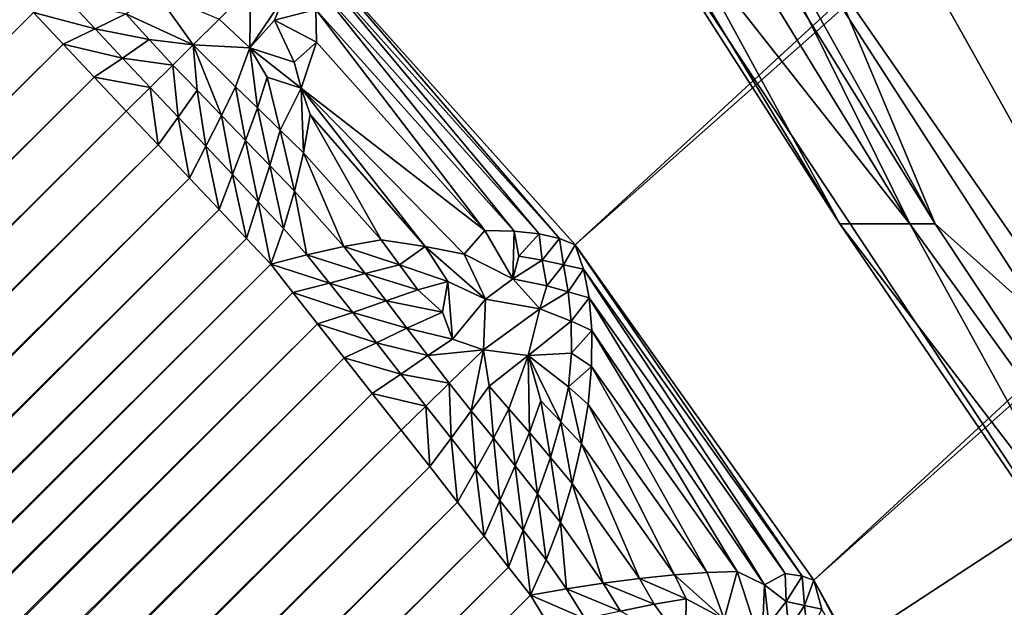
# Model space of a CAD drawing. Extents: x -0.3 to 0.3, y -0.266 to 0.266.
# Tile 14 of 256: x -0.2105 to -0.20684, y -0.22841 to -0.22623. Entities that reach past the tile are written whole.
import ezdxf

# ---------------------------------------------------------------- set-up
doc = ezdxf.new("R2010")
doc.units = 0

msp = doc.modelspace()

# ---------------------------------------------------------------- linework, layer by layer
for points in [[(-0.1832114, -0.1688816, 0.5068848), (-0.2296884, -0.2205675, 0.0119997), (-0.2448605, -0.2357396, 0.0119997)], [(-0.1832114, -0.1688816, 0.5068848), (-0.2448605, -0.2357396, 0.0119997), (-0.2125587, -0.1973915, 0.5843124)], [(-0.2094626, -0.2259137, 0.0007781), (-0.1594732, -0.1819335, 0.5016176), (-0.2084349, -0.2270634, 0.0008823)], [(-0.2084349, -0.2270634, 0.0008823), (-0.1594732, -0.1819335, 0.5016176), (-0.158585, -0.1829781, 0.5017166)], [(-0.2084349, -0.2270634, 0.0008823), (-0.158585, -0.1829781, 0.5017166), (-0.2075454, -0.2283124, 0.0011904)], [(-0.2075454, -0.2283124, 0.0011904), (-0.158585, -0.1829781, 0.5017166), (-0.1577878, -0.1840264, 0.5018834)], [(-0.2075454, -0.2283124, 0.0011904), (-0.1577878, -0.1840264, 0.5018834), (-0.206802, -0.2296515, 0.0017009)], [(-0.2067497, -0.239695, 0.0088939), (-0.1561447, -0.1942747, 0.5061196), (-0.2074696, -0.2408643, 0.0104333)], [(-0.2074696, -0.2408643, 0.0104333), (-0.1561447, -0.1942747, 0.5061196), (-0.1567694, -0.1954157, 0.5069166)], [(-0.2235219, -0.2570782, 0.0119997), (-0.2083498, -0.2419062, 0.0119997), (-0.1567694, -0.1954157, 0.5069166)], [(-0.1851738, -0.2247764, 0.5843124), (-0.2235219, -0.2570782, 0.0119997), (-0.1567694, -0.1954157, 0.5069166)], [(-0.2074696, -0.2408643, 0.0104333), (-0.1567694, -0.1954157, 0.5069166), (-0.2083498, -0.2419062, 0.0119997)], [(-0.2033103, -0.2258681, 0.5775), (-0.2136504, -0.2155281, 0.5775), (-0.2454828, -0.2534759, 0.0007829)], [(-0.2074492, -0.2269855, 0.7452254), (-0.2100594, -0.2221937, 0.7481162), (-0.2106668, -0.2216784, 0.7452254)], [(-0.2074492, -0.2269855, 0.7452254), (-0.2106668, -0.2216784, 0.7452254), (-0.2085809, -0.2252164, 0.7423346)], [(-0.2100625, -0.2216784, 0.7495616), (-0.2070938, -0.2269855, 0.7481162), (-0.2085776, -0.2234474, 0.751007)], [(-0.2100625, -0.2216784, 0.7495616), (-0.2100594, -0.2221937, 0.7481162), (-0.2070938, -0.2269855, 0.7481162)], [(-0.2085776, -0.2234474, 0.751007), (-0.2056535, -0.2269855, 0.7524524), (-0.2085112, -0.2216784, 0.7538978)], [(-0.2056535, -0.2269855, 0.7524524), (-0.2060952, -0.2253237, 0.7538978), (-0.2085112, -0.2216784, 0.7538978)], [(-0.2070938, -0.2269855, 0.7481162), (-0.2100594, -0.2221937, 0.7481162), (-0.2074492, -0.2269855, 0.7452254)], [(-0.2047738, -0.2229872, 0.7264353), (-0.203767, -0.2269855, 0.7293261), (-0.2068639, -0.2234474, 0.7307715)], [(-0.2085809, -0.2252164, 0.7423346), (-0.2093569, -0.2234474, 0.7394439), (-0.2071883, -0.2269855, 0.7394439)], [(-0.2071883, -0.2269855, 0.7394439), (-0.2093569, -0.2234474, 0.7394439), (-0.2080636, -0.2252164, 0.7379985)], [(-0.2085776, -0.2234474, 0.751007), (-0.2070938, -0.2269855, 0.7481162), (-0.2060952, -0.2278802, 0.7495616)], [(-0.2060952, -0.2278802, 0.7495616), (-0.2056535, -0.2269855, 0.7524524), (-0.2085776, -0.2234474, 0.751007)], [(-0.2068639, -0.2234474, 0.7307715), (-0.203767, -0.2269855, 0.7293261), (-0.206912, -0.2252164, 0.7336622)], [(-0.1851738, -0.2247764, 0.5843124), (-0.1864363, -0.2259472, 0.5757923), (-0.2235219, -0.2570782, 0.0119997)], [(-0.2085809, -0.2252164, 0.7423346), (-0.2071883, -0.2269855, 0.7394439), (-0.2060952, -0.2289716, 0.7423346)], [(-0.2074492, -0.2269855, 0.7452254), (-0.2085809, -0.2252164, 0.7423346), (-0.2060952, -0.2289716, 0.7423346)], [(-0.2043865, -0.2305235, 0.7379985), (-0.2046334, -0.2305235, 0.7394439), (-0.2080636, -0.2252164, 0.7379985)], [(-0.2080636, -0.2252164, 0.7379985), (-0.2046334, -0.2305235, 0.7394439), (-0.2071883, -0.2269855, 0.7394439)], [(-0.2080636, -0.2252164, 0.7379985), (-0.206912, -0.2252164, 0.7336622), (-0.2043865, -0.2305235, 0.7379985)], [(-0.203767, -0.2269855, 0.7293261), (-0.2044388, -0.2287545, 0.7336622), (-0.206912, -0.2252164, 0.7336622)], [(-0.2043865, -0.2305235, 0.7379985), (-0.206912, -0.2252164, 0.7336622), (-0.2044388, -0.2287545, 0.7336622)], [(-0.2033103, -0.2258681, 0.5775), (-0.2454828, -0.2534759, 0.0007829), (-0.241259, -0.2577014, 0.000783)], [(-0.2033103, -0.2258681, 0.5775), (-0.241259, -0.2577014, 0.000783), (-0.2401044, -0.258702, 0.0008872)], [(-0.2033103, -0.2258681, 0.5775), (-0.2401044, -0.258702, 0.0008872), (-0.2021311, -0.2269037, 0.5774854)], [(-0.2084927, -0.2270401, 0.0007566), (-0.2094333, -0.2259878, 0.0006614), (-0.2094626, -0.2259137, 0.0007781)], [(-0.2084927, -0.2270401, 0.0007566), (-0.2094626, -0.2259137, 0.0007781), (-0.2084349, -0.2270634, 0.0008823)], [(-0.1876039, -0.2269718, 0.5760152), (-0.2235219, -0.2570782, 0.0119997), (-0.1864363, -0.2259472, 0.5757923)], [(-0.2085686, -0.2270229, 0.000633), (-0.2094119, -0.2260792, 0.0005479), (-0.2094333, -0.2259878, 0.0006614)], [(-0.2085686, -0.2270229, 0.000633), (-0.2094333, -0.2259878, 0.0006614), (-0.2084927, -0.2270401, 0.0007566)], [(-0.2412007, -0.2567375, 0.0000007), (-0.2105539, -0.2260907, 0.0000007), (-0.210452, -0.2261988, 0.0000025)], [(-0.2096436, -0.226107, 0.0002646), (-0.2096463, -0.2263298, 0.0001557), (-0.2097604, -0.2262231, 0.0001379)], [(-0.2095209, -0.2261443, 0.0003502), (-0.2096463, -0.2263298, 0.0001557), (-0.2096436, -0.226107, 0.0002646)], [(-0.208662, -0.2270128, 0.0005149), (-0.2093999, -0.226187, 0.0004405), (-0.2094119, -0.2260792, 0.0005479)], [(-0.208662, -0.2270128, 0.0005149), (-0.2094119, -0.2260792, 0.0005479), (-0.2085686, -0.2270229, 0.000633)], [(-0.2101081, -0.2262035, 0.0000582), (-0.2099968, -0.2261216, 0.000098), (-0.2098575, -0.2263193, 0.0000894)], [(-0.2099968, -0.2261216, 0.000098), (-0.2097604, -0.2262231, 0.0001379), (-0.2098575, -0.2263193, 0.0000894)], [(-0.2095209, -0.2261443, 0.0003502), (-0.2095535, -0.2262272, 0.0002568), (-0.2096463, -0.2263298, 0.0001557)], [(-0.2093999, -0.226187, 0.0004405), (-0.2095535, -0.2262272, 0.0002568), (-0.2095209, -0.2261443, 0.0003502)], [(-0.210452, -0.2261988, 0.0000025), (-0.2103202, -0.2261546, 0.0000274), (-0.2102217, -0.2262597, 0.0000311)], [(-0.2103202, -0.2261546, 0.0000274), (-0.2101081, -0.2262035, 0.0000582), (-0.2102217, -0.2262597, 0.0000311)], [(-0.2412007, -0.2567375, 0.0000007), (-0.210452, -0.2261988, 0.0000025), (-0.2410918, -0.2568386, 0.0000025)], [(-0.2410918, -0.2568386, 0.0000025), (-0.210452, -0.2261988, 0.0000025), (-0.2103415, -0.2263158, 0.0000056)], [(-0.210452, -0.2261988, 0.0000025), (-0.2102217, -0.2262597, 0.0000311), (-0.2103415, -0.2263158, 0.0000056)], [(-0.2102217, -0.2262597, 0.0000311), (-0.2101081, -0.2262035, 0.0000582), (-0.210021, -0.226299, 0.0000596)], [(-0.2101081, -0.2262035, 0.0000582), (-0.2098575, -0.2263193, 0.0000894), (-0.210021, -0.226299, 0.0000596)], [(-0.2093999, -0.226187, 0.0004405), (-0.2093975, -0.2263083, 0.0003424), (-0.2095535, -0.2262272, 0.0002568)], [(-0.2087705, -0.2270101, 0.0004053), (-0.2093975, -0.2263083, 0.0003424), (-0.2093999, -0.226187, 0.0004405)], [(-0.2087705, -0.2270101, 0.0004053), (-0.2093999, -0.226187, 0.0004405), (-0.208662, -0.2270128, 0.0005149)], [(-0.2096463, -0.2263298, 0.0001557), (-0.2098575, -0.2263193, 0.0000894), (-0.2097604, -0.2262231, 0.0001379)], [(-0.2095535, -0.2262272, 0.0002568), (-0.2094813, -0.2263829, 0.0002275), (-0.2096463, -0.2263298, 0.0001557)], [(-0.2093975, -0.2263083, 0.0003424), (-0.2094813, -0.2263829, 0.0002275), (-0.2095535, -0.2262272, 0.0002568)], [(-0.2103415, -0.2263158, 0.0000056), (-0.2102217, -0.2262597, 0.0000311), (-0.2101202, -0.2263679, 0.0000343)], [(-0.2102217, -0.2262597, 0.0000311), (-0.210021, -0.226299, 0.0000596), (-0.2101202, -0.2263679, 0.0000343)], [(-0.2410918, -0.2568386, 0.0000025), (-0.2103415, -0.2263158, 0.0000056), (-0.2409738, -0.2569482, 0.0000056)], [(-0.2409738, -0.2569482, 0.0000056), (-0.2103415, -0.2263158, 0.0000056), (-0.2102253, -0.226439, 0.0000098)], [(-0.2103415, -0.2263158, 0.0000056), (-0.2101202, -0.2263679, 0.0000343), (-0.2102253, -0.226439, 0.0000098)], [(-0.2101202, -0.2263679, 0.0000343), (-0.210021, -0.226299, 0.0000596), (-0.2099328, -0.2263942, 0.0000621)], [(-0.210021, -0.226299, 0.0000596), (-0.2098575, -0.2263193, 0.0000894), (-0.2099328, -0.2263942, 0.0000621)], [(-0.2098426, -0.2264882, 0.0000682), (-0.2099328, -0.2263942, 0.0000621), (-0.2098575, -0.2263193, 0.0000894)], [(-0.2097519, -0.2265815, 0.0000761), (-0.2098426, -0.2264882, 0.0000682), (-0.2098575, -0.2263193, 0.0000894)], [(-0.2097519, -0.2265815, 0.0000761), (-0.2098575, -0.2263193, 0.0000894), (-0.2096998, -0.2264748, 0.0001043)], [(-0.2096998, -0.2264748, 0.0001043), (-0.2098575, -0.2263193, 0.0000894), (-0.2096463, -0.2263298, 0.0001557)], [(-0.2096172, -0.2265536, 0.0001149), (-0.2096998, -0.2264748, 0.0001043), (-0.2096463, -0.2263298, 0.0001557)], [(-0.2096172, -0.2265536, 0.0001149), (-0.2096463, -0.2263298, 0.0001557), (-0.2095814, -0.2264389, 0.0001537)], [(-0.2094551, -0.2264802, 0.0002037), (-0.2095814, -0.2264389, 0.0001537), (-0.2096463, -0.2263298, 0.0001557)], [(-0.2094551, -0.2264802, 0.0002037), (-0.2096463, -0.2263298, 0.0001557), (-0.2094813, -0.2263829, 0.0002275)], [(-0.2094551, -0.2264802, 0.0002037), (-0.2094813, -0.2263829, 0.0002275), (-0.2093975, -0.2263083, 0.0003424)], [(-0.2094551, -0.2264802, 0.0002037), (-0.2093975, -0.2263083, 0.0003424), (-0.2087705, -0.2270101, 0.0004053)], [(-0.2102253, -0.226439, 0.0000098), (-0.2101202, -0.2263679, 0.0000343), (-0.210017, -0.2264777, 0.0000381)], [(-0.2101202, -0.2263679, 0.0000343), (-0.2099328, -0.2263942, 0.0000621), (-0.210017, -0.2264777, 0.0000381)], [(-0.2099128, -0.2265879, 0.0000441), (-0.210017, -0.2264777, 0.0000381), (-0.2099328, -0.2263942, 0.0000621)], [(-0.2099128, -0.2265879, 0.0000441), (-0.2099328, -0.2263942, 0.0000621), (-0.2098426, -0.2264882, 0.0000682)], [(-0.2409738, -0.2569482, 0.0000056), (-0.2102253, -0.226439, 0.0000098), (-0.2408497, -0.2570634, 0.0000099)], [(-0.2408497, -0.2570634, 0.0000099), (-0.2102253, -0.226439, 0.0000098), (-0.2101062, -0.2265653, 0.000015)], [(-0.2102253, -0.226439, 0.0000098), (-0.210017, -0.2264777, 0.0000381), (-0.2101062, -0.2265653, 0.000015)], [(-0.209533, -0.2266365, 0.0001228), (-0.2096172, -0.2265536, 0.0001149), (-0.2095814, -0.2264389, 0.0001537)], [(-0.209533, -0.2266365, 0.0001228), (-0.2095814, -0.2264389, 0.0001537), (-0.2094551, -0.2264802, 0.0002037)], [(-0.2099871, -0.2266916, 0.0000212), (-0.2101062, -0.2265653, 0.000015), (-0.210017, -0.2264777, 0.0000381)], [(-0.2099871, -0.2266916, 0.0000212), (-0.210017, -0.2264777, 0.0000381), (-0.2099128, -0.2265879, 0.0000441)], [(-0.209662, -0.2266745, 0.0000839), (-0.2097519, -0.2265815, 0.0000761), (-0.2096998, -0.2264748, 0.0001043)], [(-0.209662, -0.2266745, 0.0000839), (-0.2096998, -0.2264748, 0.0001043), (-0.2096172, -0.2265536, 0.0001149)], [(-0.20981, -0.2266964, 0.0000511), (-0.2099128, -0.2265879, 0.0000441), (-0.2098426, -0.2264882, 0.0000682)], [(-0.20981, -0.2266964, 0.0000511), (-0.2098426, -0.2264882, 0.0000682), (-0.2097519, -0.2265815, 0.0000761)], [(-0.209446, -0.2267209, 0.0001231), (-0.209533, -0.2266365, 0.0001228), (-0.2094551, -0.2264802, 0.0002037)], [(-0.209446, -0.2267209, 0.0001231), (-0.2094551, -0.2264802, 0.0002037), (-0.2094208, -0.2265785, 0.0001817)], [(-0.2087705, -0.2270101, 0.0004053), (-0.2088472, -0.2270982, 0.0002925), (-0.2094551, -0.2264802, 0.0002037)], [(-0.2089926, -0.2270695, 0.0002217), (-0.2094208, -0.2265785, 0.0001817), (-0.2094551, -0.2264802, 0.0002037)], [(-0.2089926, -0.2270695, 0.0002217), (-0.2094551, -0.2264802, 0.0002037), (-0.2088472, -0.2270982, 0.0002925)], [(-0.2408497, -0.2570634, 0.0000099), (-0.2101062, -0.2265653, 0.000015), (-0.2407225, -0.2571816, 0.000015)], [(-0.2407225, -0.2571816, 0.000015), (-0.2101062, -0.2265653, 0.000015), (-0.2099871, -0.2266916, 0.0000212)], [(-0.2098709, -0.2268148, 0.000028), (-0.2099871, -0.2266916, 0.0000212), (-0.2099128, -0.2265879, 0.0000441)], [(-0.2098709, -0.2268148, 0.000028), (-0.2099128, -0.2265879, 0.0000441), (-0.20981, -0.2266964, 0.0000511)], [(-0.2097108, -0.2268015, 0.0000583), (-0.20981, -0.2266964, 0.0000511), (-0.2097519, -0.2265815, 0.0000761)], [(-0.2097108, -0.2268015, 0.0000583), (-0.2097519, -0.2265815, 0.0000761), (-0.209662, -0.2266745, 0.0000839)], [(-0.2095719, -0.2267685, 0.0000874), (-0.209662, -0.2266745, 0.0000839), (-0.2096172, -0.2265536, 0.0001149)], [(-0.2095719, -0.2267685, 0.0000874), (-0.2096172, -0.2265536, 0.0001149), (-0.209533, -0.2266365, 0.0001228)], [(-0.209157, -0.2270445, 0.0001519), (-0.209446, -0.2267209, 0.0001231), (-0.2094208, -0.2265785, 0.0001817)], [(-0.209157, -0.2270445, 0.0001519), (-0.2094208, -0.2265785, 0.0001817), (-0.2089926, -0.2270695, 0.0002217)], [(-0.2094795, -0.2268636, 0.0000814), (-0.2095719, -0.2267685, 0.0000874), (-0.209533, -0.2266365, 0.0001228)], [(-0.2094795, -0.2268636, 0.0000814), (-0.209533, -0.2266365, 0.0001228), (-0.209446, -0.2267209, 0.0001231)], [(-0.2407225, -0.2571816, 0.000015), (-0.2099871, -0.2266916, 0.0000212), (-0.2405953, -0.2572998, 0.0000212)], [(-0.2405953, -0.2572998, 0.0000212), (-0.2099871, -0.2266916, 0.0000212), (-0.2098709, -0.2268148, 0.000028)], [(-0.2097606, -0.2269317, 0.0000355), (-0.2098709, -0.2268148, 0.000028), (-0.20981, -0.2266964, 0.0000511)], [(-0.2097606, -0.2269317, 0.0000355), (-0.20981, -0.2266964, 0.0000511), (-0.2097108, -0.2268015, 0.0000583)], [(-0.2096151, -0.2269031, 0.0000622), (-0.2097108, -0.2268015, 0.0000583), (-0.209662, -0.2266745, 0.0000839)], [(-0.2096151, -0.2269031, 0.0000622), (-0.209662, -0.2266745, 0.0000839), (-0.2095719, -0.2267685, 0.0000874)], [(-0.2092958, -0.2270695, 0.0000997), (-0.2094795, -0.2268636, 0.0000814), (-0.209446, -0.2267209, 0.0001231)], [(-0.2092958, -0.2270695, 0.0000997), (-0.209446, -0.2267209, 0.0001231), (-0.209157, -0.2270445, 0.0001519)], [(-0.2095208, -0.2270031, 0.0000578), (-0.2096151, -0.2269031, 0.0000622), (-0.2095719, -0.2267685, 0.0000874)], [(-0.2095208, -0.2270031, 0.0000578), (-0.2095719, -0.2267685, 0.0000874), (-0.2094795, -0.2268636, 0.0000814)], [(-0.2096588, -0.2270397, 0.0000433), (-0.2097606, -0.2269317, 0.0000355), (-0.2097108, -0.2268015, 0.0000583)], [(-0.2096588, -0.2270397, 0.0000433), (-0.2097108, -0.2268015, 0.0000583), (-0.2096151, -0.2269031, 0.0000622)], [(-0.2405953, -0.2572998, 0.0000212), (-0.2098709, -0.2268148, 0.000028), (-0.2404712, -0.2574151, 0.0000281)], [(-0.2404712, -0.2574151, 0.0000281), (-0.2098709, -0.2268148, 0.000028), (-0.2097606, -0.2269317, 0.0000355)], [(-0.2094339, -0.2271004, 0.0000664), (-0.2095208, -0.2270031, 0.0000578), (-0.2094795, -0.2268636, 0.0000814)], [(-0.2094339, -0.2271004, 0.0000664), (-0.2094795, -0.2268636, 0.0000814), (-0.2092958, -0.2270695, 0.0000997)], [(-0.2021311, -0.2269037, 0.5774854), (-0.2401044, -0.258702, 0.0008872), (-0.2388232, -0.2595364, 0.0011957)], [(-0.2021311, -0.2269037, 0.5774854), (-0.2388232, -0.2595364, 0.0011957), (-0.2008284, -0.2277777, 0.5774418)], [(-0.209568, -0.2271359, 0.0000513), (-0.2096588, -0.2270397, 0.0000433), (-0.2096151, -0.2269031, 0.0000622)], [(-0.209568, -0.2271359, 0.0000513), (-0.2096151, -0.2269031, 0.0000622), (-0.2095208, -0.2270031, 0.0000578)], [(-0.2404712, -0.2574151, 0.0000281), (-0.2097606, -0.2269317, 0.0000355), (-0.2403534, -0.2575245, 0.0000355)], [(-0.2403534, -0.2575245, 0.0000355), (-0.2097606, -0.2269317, 0.0000355), (-0.2096588, -0.2270397, 0.0000433)], [(-0.1888967, -0.2278337, 0.5762343), (-0.2248071, -0.2582017, 0.0104333), (-0.1876039, -0.2269718, 0.5760152)], [(-0.1876039, -0.2269718, 0.5760152), (-0.2248071, -0.2582017, 0.0104333), (-0.2235219, -0.2570782, 0.0119997)], [(-0.2070938, -0.2269855, 0.7481162), (-0.2074492, -0.2269855, 0.7452254), (-0.2047738, -0.230476, 0.7466708)], [(-0.2060952, -0.2289716, 0.7423346), (-0.2047738, -0.230476, 0.7466708), (-0.2074492, -0.2269855, 0.7452254)], [(-0.2071883, -0.2269855, 0.7394439), (-0.2046334, -0.2305235, 0.7394439), (-0.2060952, -0.2289716, 0.7423346)], [(-0.2060952, -0.2278802, 0.7495616), (-0.2070938, -0.2269855, 0.7481162), (-0.2047738, -0.230476, 0.7466708)], [(-0.209568, -0.2271359, 0.0000513), (-0.2095208, -0.2270031, 0.0000578), (-0.2094339, -0.2271004, 0.0000664)], [(-0.2087705, -0.2270101, 0.0004053), (-0.2086669, -0.2271895, 0.0003853), (-0.2088472, -0.2270982, 0.0002925)], [(-0.208662, -0.2270128, 0.0005149), (-0.2086669, -0.2271895, 0.0003853), (-0.2087705, -0.2270101, 0.0004053)], [(-0.208662, -0.2270128, 0.0005149), (-0.2086446, -0.2271052, 0.0004696), (-0.2086669, -0.2271895, 0.0003853)], [(-0.2085686, -0.2270229, 0.000633), (-0.2086446, -0.2271052, 0.0004696), (-0.208662, -0.2270128, 0.0005149)], [(-0.2085686, -0.2270229, 0.000633), (-0.2085576, -0.22712, 0.0005689), (-0.2086446, -0.2271052, 0.0004696)], [(-0.2084927, -0.2270401, 0.0007566), (-0.2085576, -0.22712, 0.0005689), (-0.2085686, -0.2270229, 0.000633)], [(-0.2403534, -0.2575245, 0.0000355), (-0.2096588, -0.2270397, 0.0000433), (-0.2402447, -0.2576255, 0.0000433)], [(-0.2402447, -0.2576255, 0.0000433), (-0.2096588, -0.2270397, 0.0000433), (-0.209568, -0.2271359, 0.0000513)], [(-0.2092958, -0.2270695, 0.0000997), (-0.209157, -0.2270445, 0.0001519), (-0.2090881, -0.2271374, 0.0001637)], [(-0.209157, -0.2270445, 0.0001519), (-0.2089926, -0.2270695, 0.0002217), (-0.2090881, -0.2271374, 0.0001637)], [(-0.2084927, -0.2270401, 0.0007566), (-0.2084785, -0.2271375, 0.0006721), (-0.2085576, -0.22712, 0.0005689)], [(-0.2084349, -0.2270634, 0.0008823), (-0.2084785, -0.2271375, 0.0006721), (-0.2084927, -0.2270401, 0.0007566)], [(-0.2084349, -0.2270634, 0.0008823), (-0.2084037, -0.227154, 0.0007768), (-0.2084785, -0.2271375, 0.0006721)], [(-0.2075898, -0.2282977, 0.0010583), (-0.2084037, -0.227154, 0.0007768), (-0.2084349, -0.2270634, 0.0008823)], [(-0.2075898, -0.2282977, 0.0010583), (-0.2084349, -0.2270634, 0.0008823), (-0.2075454, -0.2283124, 0.0011904)], [(-0.209568, -0.2271359, 0.0000513), (-0.2094339, -0.2271004, 0.0000664), (-0.2093493, -0.2272063, 0.000087)], [(-0.2094339, -0.2271004, 0.0000664), (-0.2092958, -0.2270695, 0.0000997), (-0.2092169, -0.2271699, 0.0001193)], [(-0.2094339, -0.2271004, 0.0000664), (-0.2092169, -0.2271699, 0.0001193), (-0.2093493, -0.2272063, 0.000087)], [(-0.2092958, -0.2270695, 0.0000997), (-0.2090881, -0.2271374, 0.0001637), (-0.2092169, -0.2271699, 0.0001193)], [(-0.2090881, -0.2271374, 0.0001637), (-0.2089926, -0.2270695, 0.0002217), (-0.2089091, -0.2272002, 0.0002227)], [(-0.2089926, -0.2270695, 0.0002217), (-0.2088472, -0.2270982, 0.0002925), (-0.2087687, -0.2272655, 0.0002676)], [(-0.2089926, -0.2270695, 0.0002217), (-0.2087687, -0.2272655, 0.0002676), (-0.2089091, -0.2272002, 0.0002227)], [(-0.2086669, -0.2271895, 0.0003853), (-0.2087687, -0.2272655, 0.0002676), (-0.2088472, -0.2270982, 0.0002925)], [(-0.2402447, -0.2576255, 0.0000433), (-0.209568, -0.2271359, 0.0000513), (-0.2401477, -0.2577156, 0.0000513)], [(-0.2094858, -0.2272404, 0.0000613), (-0.2401477, -0.2577156, 0.0000513), (-0.209568, -0.2271359, 0.0000513)], [(-0.209568, -0.2271359, 0.0000513), (-0.2093493, -0.2272063, 0.000087), (-0.2094858, -0.2272404, 0.0000613)], [(-0.2092169, -0.2271699, 0.0001193), (-0.2090881, -0.2271374, 0.0001637), (-0.2090203, -0.227231, 0.000175)], [(-0.2090881, -0.2271374, 0.0001637), (-0.2089091, -0.2272002, 0.0002227), (-0.2090203, -0.227231, 0.000175)], [(-0.2085576, -0.22712, 0.0005689), (-0.2086669, -0.2271895, 0.0003853), (-0.2086446, -0.2271052, 0.0004696)], [(-0.2085576, -0.22712, 0.0005689), (-0.2085406, -0.2272162, 0.0005043), (-0.2086669, -0.2271895, 0.0003853)], [(-0.2084785, -0.2271375, 0.0006721), (-0.2085406, -0.2272162, 0.0005043), (-0.2085576, -0.22712, 0.0005689)], [(-0.2084785, -0.2271375, 0.0006721), (-0.2084609, -0.2272386, 0.0005887), (-0.2085406, -0.2272162, 0.0005043)], [(-0.2084037, -0.227154, 0.0007768), (-0.2084609, -0.2272386, 0.0005887), (-0.2084785, -0.2271375, 0.0006721)], [(-0.2093493, -0.2272063, 0.000087), (-0.2092169, -0.2271699, 0.0001193), (-0.2091383, -0.2272715, 0.0001367)], [(-0.2092169, -0.2271699, 0.0001193), (-0.2090203, -0.227231, 0.000175), (-0.2091383, -0.2272715, 0.0001367)], [(-0.2084037, -0.227154, 0.0007768), (-0.2083825, -0.2272611, 0.0006748), (-0.2084609, -0.2272386, 0.0005887)], [(-0.2076527, -0.2282871, 0.0009267), (-0.2083825, -0.2272611, 0.0006748), (-0.2084037, -0.227154, 0.0007768)], [(-0.2076527, -0.2282871, 0.0009267), (-0.2084037, -0.227154, 0.0007768), (-0.2075898, -0.2282977, 0.0010583)], [(-0.2094858, -0.2272404, 0.0000613), (-0.2093493, -0.2272063, 0.000087), (-0.209263, -0.2273157, 0.0001048)], [(-0.2093493, -0.2272063, 0.000087), (-0.2091383, -0.2272715, 0.0001367), (-0.209263, -0.2273157, 0.0001048)], [(-0.2090203, -0.227231, 0.000175), (-0.2089091, -0.2272002, 0.0002227), (-0.208928, -0.2273144, 0.0001959)], [(-0.2089091, -0.2272002, 0.0002227), (-0.2088918, -0.2274152, 0.0001923), (-0.208928, -0.2273144, 0.0001959)], [(-0.2089091, -0.2272002, 0.0002227), (-0.2087687, -0.2272655, 0.0002676), (-0.2088918, -0.2274152, 0.0001923)], [(-0.2086669, -0.2271895, 0.0003853), (-0.2085655, -0.2273013, 0.0004112), (-0.2087687, -0.2272655, 0.0002676)], [(-0.2085406, -0.2272162, 0.0005043), (-0.2085655, -0.2273013, 0.0004112), (-0.2086669, -0.2271895, 0.0003853)], [(-0.2094858, -0.2272404, 0.0000613), (-0.2400402, -0.2577948, 0.0000613), (-0.2401477, -0.2577156, 0.0000513)], [(-0.2093938, -0.2273574, 0.0000747), (-0.2400402, -0.2577948, 0.0000613), (-0.2094858, -0.2272404, 0.0000613)], [(-0.2094858, -0.2272404, 0.0000613), (-0.209263, -0.2273157, 0.0001048), (-0.2093938, -0.2273574, 0.0000747)], [(-0.2091383, -0.2272715, 0.0001367), (-0.2090203, -0.227231, 0.000175), (-0.208928, -0.2273144, 0.0001959)], [(-0.2084609, -0.2272386, 0.0005887), (-0.2085655, -0.2273013, 0.0004112), (-0.2085406, -0.2272162, 0.0005043)], [(-0.2084609, -0.2272386, 0.0005887), (-0.208449, -0.2273482, 0.0005103), (-0.2085655, -0.2273013, 0.0004112)], [(-0.2083825, -0.2272611, 0.0006748), (-0.208449, -0.2273482, 0.0005103), (-0.2084609, -0.2272386, 0.0005887)], [(-0.209263, -0.2273157, 0.0001048), (-0.2091383, -0.2272715, 0.0001367), (-0.2090607, -0.2273734, 0.0001504)], [(-0.2091383, -0.2272715, 0.0001367), (-0.208928, -0.2273144, 0.0001959), (-0.2090607, -0.2273734, 0.0001504)], [(-0.2088918, -0.2274152, 0.0001923), (-0.2087687, -0.2272655, 0.0002676), (-0.2087752, -0.227455, 0.0002284)], [(-0.2085655, -0.2273013, 0.0004112), (-0.2087752, -0.227455, 0.0002284), (-0.2087687, -0.2272655, 0.0002676)], [(-0.2083825, -0.2272611, 0.0006748), (-0.2083725, -0.2273829, 0.0005793), (-0.208449, -0.2273482, 0.0005103)], [(-0.20773, -0.2283298, 0.0007815), (-0.2083725, -0.2273829, 0.0005793), (-0.2083825, -0.2272611, 0.0006748)], [(-0.20773, -0.2283298, 0.0007815), (-0.2083825, -0.2272611, 0.0006748), (-0.2076527, -0.2282871, 0.0009267)], [(-0.2093938, -0.2273574, 0.0000747), (-0.209263, -0.2273157, 0.0001048), (-0.2091745, -0.2274288, 0.0001205)], [(-0.209263, -0.2273157, 0.0001048), (-0.2090607, -0.2273734, 0.0001504), (-0.2091745, -0.2274288, 0.0001205)], [(-0.2090607, -0.2273734, 0.0001504), (-0.208928, -0.2273144, 0.0001959), (-0.2088918, -0.2274152, 0.0001923)], [(-0.2085655, -0.2273013, 0.0004112), (-0.2086098, -0.2274762, 0.0003048), (-0.2087752, -0.227455, 0.0002284)], [(-0.208449, -0.2273482, 0.0005103), (-0.2086098, -0.2274762, 0.0003048), (-0.2085655, -0.2273013, 0.0004112)], [(-0.2093938, -0.2273574, 0.0000747), (-0.2399198, -0.2578834, 0.0000747), (-0.2400402, -0.2577948, 0.0000613)], [(-0.2092944, -0.227484, 0.0000914), (-0.2399198, -0.2578834, 0.0000747), (-0.2093938, -0.2273574, 0.0000747)], [(-0.2093938, -0.2273574, 0.0000747), (-0.2091745, -0.2274288, 0.0001205), (-0.2092944, -0.227484, 0.0000914)], [(-0.208449, -0.2273482, 0.0005103), (-0.2084482, -0.2274667, 0.0004395), (-0.2086098, -0.2274762, 0.0003048)], [(-0.2083725, -0.2273829, 0.0005793), (-0.2084482, -0.2274667, 0.0004395), (-0.208449, -0.2273482, 0.0005103)], [(-0.2091745, -0.2274288, 0.0001205), (-0.2090607, -0.2273734, 0.0001504), (-0.2089825, -0.2274761, 0.0001635)], [(-0.2090607, -0.2273734, 0.0001504), (-0.2088918, -0.2274152, 0.0001923), (-0.2089825, -0.2274761, 0.0001635)], [(-0.2083725, -0.2273829, 0.0005793), (-0.2083742, -0.2275165, 0.0004929), (-0.2084482, -0.2274667, 0.0004395)], [(-0.2078318, -0.2282803, 0.0006795), (-0.2083742, -0.2275165, 0.0004929), (-0.2083725, -0.2273829, 0.0005793)], [(-0.2078318, -0.2282803, 0.0006795), (-0.2083725, -0.2273829, 0.0005793), (-0.20773, -0.2283298, 0.0007815)], [(-0.2092944, -0.227484, 0.0000914), (-0.2091745, -0.2274288, 0.0001205), (-0.2090833, -0.2275455, 0.0001369)], [(-0.2091745, -0.2274288, 0.0001205), (-0.2089825, -0.2274761, 0.0001635), (-0.2090833, -0.2275455, 0.0001369)], [(-0.2089825, -0.2274761, 0.0001635), (-0.2088918, -0.2274152, 0.0001923), (-0.2087752, -0.227455, 0.0002284)], [(-0.2089825, -0.2274761, 0.0001635), (-0.2087752, -0.227455, 0.0002284), (-0.2089031, -0.2275791, 0.0001783)], [(-0.2088215, -0.2276815, 0.0001978), (-0.2089031, -0.2275791, 0.0001783), (-0.2087752, -0.227455, 0.0002284)], [(-0.2088215, -0.2276815, 0.0001978), (-0.2087752, -0.227455, 0.0002284), (-0.2087552, -0.2275894, 0.0002217)], [(-0.2086098, -0.2274762, 0.0003048), (-0.2087552, -0.2275894, 0.0002217), (-0.2087752, -0.227455, 0.0002284)], [(-0.2084482, -0.2274667, 0.0004395), (-0.2084598, -0.2275918, 0.0003777), (-0.2086098, -0.2274762, 0.0003048)], [(-0.2083742, -0.2275165, 0.0004929), (-0.2084598, -0.2275918, 0.0003777), (-0.2084482, -0.2274667, 0.0004395)], [(-0.2092944, -0.227484, 0.0000914), (-0.2397895, -0.2579792, 0.0000914), (-0.2399198, -0.2578834, 0.0000747)], [(-0.2091899, -0.2276171, 0.0001108), (-0.2397895, -0.2579792, 0.0000914), (-0.2092944, -0.227484, 0.0000914)], [(-0.2092944, -0.227484, 0.0000914), (-0.2090833, -0.2275455, 0.0001369), (-0.2091899, -0.2276171, 0.0001108)], [(-0.2090833, -0.2275455, 0.0001369), (-0.2089825, -0.2274761, 0.0001635), (-0.2089031, -0.2275791, 0.0001783)], [(-0.2086809, -0.2276744, 0.0002438), (-0.2087552, -0.2275894, 0.0002217), (-0.2086098, -0.2274762, 0.0003048)], [(-0.2086047, -0.2277625, 0.0002679), (-0.2086809, -0.2276744, 0.0002438), (-0.2086098, -0.2274762, 0.0003048)], [(-0.2086047, -0.2277625, 0.0002679), (-0.2086098, -0.2274762, 0.0003048), (-0.2085619, -0.227644, 0.0003001)], [(-0.2084876, -0.2277226, 0.0003289), (-0.2085619, -0.227644, 0.0003001), (-0.2086098, -0.2274762, 0.0003048)], [(-0.2084876, -0.2277226, 0.0003289), (-0.2086098, -0.2274762, 0.0003048), (-0.2084598, -0.2275918, 0.0003777)], [(-0.2083742, -0.2275165, 0.0004929), (-0.2083866, -0.227658, 0.0004166), (-0.2084598, -0.2275918, 0.0003777)], [(-0.2079425, -0.2282838, 0.0005692), (-0.2083866, -0.227658, 0.0004166), (-0.2083742, -0.2275165, 0.0004929)], [(-0.2079425, -0.2282838, 0.0005692), (-0.2083742, -0.2275165, 0.0004929), (-0.2078318, -0.2282803, 0.0006795)], [(-0.2091899, -0.2276171, 0.0001108), (-0.2090833, -0.2275455, 0.0001369), (-0.2089904, -0.2276642, 0.000155)], [(-0.2090833, -0.2275455, 0.0001369), (-0.2089031, -0.2275791, 0.0001783), (-0.2089904, -0.2276642, 0.000155)], [(-0.2088967, -0.2277834, 0.0001763), (-0.2089904, -0.2276642, 0.000155), (-0.2089031, -0.2275791, 0.0001783)], [(-0.2088967, -0.2277834, 0.0001763), (-0.2089031, -0.2275791, 0.0001783), (-0.2088215, -0.2276815, 0.0001978)], [(-0.2087391, -0.2277837, 0.0002199), (-0.2088215, -0.2276815, 0.0001978), (-0.2087552, -0.2275894, 0.0002217)], [(-0.2087391, -0.2277837, 0.0002199), (-0.2087552, -0.2275894, 0.0002217), (-0.2086809, -0.2276744, 0.0002438)], [(-0.2084111, -0.2278047, 0.0003543), (-0.2084876, -0.2277226, 0.0003289), (-0.2084598, -0.2275918, 0.0003777)], [(-0.2084111, -0.2278047, 0.0003543), (-0.2084598, -0.2275918, 0.0003777), (-0.2083866, -0.227658, 0.0004166)], [(-0.2091899, -0.2276171, 0.0001108), (-0.2396526, -0.2580798, 0.0001107), (-0.2397895, -0.2579792, 0.0000914)], [(-0.2090829, -0.2277533, 0.0001324), (-0.2396526, -0.2580798, 0.0001107), (-0.2091899, -0.2276171, 0.0001108)], [(-0.2091899, -0.2276171, 0.0001108), (-0.2089904, -0.2276642, 0.000155), (-0.2090829, -0.2277533, 0.0001324)], [(-0.2085267, -0.2278559, 0.0002901), (-0.2086047, -0.2277625, 0.0002679), (-0.2085619, -0.227644, 0.0003001)], [(-0.2085267, -0.2278559, 0.0002901), (-0.2085619, -0.227644, 0.0003001), (-0.2084876, -0.2277226, 0.0003289)], [(-0.2089761, -0.2278894, 0.000156), (-0.2090829, -0.2277533, 0.0001324), (-0.2089904, -0.2276642, 0.000155)], [(-0.2089761, -0.2278894, 0.000156), (-0.2089904, -0.2276642, 0.000155), (-0.2088967, -0.2277834, 0.0001763)], [(-0.2088041, -0.2279011, 0.0001994), (-0.2088967, -0.2277834, 0.0001763), (-0.2088215, -0.2276815, 0.0001978)], [(-0.2088041, -0.2279011, 0.0001994), (-0.2088215, -0.2276815, 0.0001978), (-0.2087391, -0.2277837, 0.0002199)], [(-0.2086574, -0.2278862, 0.0002427), (-0.2087391, -0.2277837, 0.0002199), (-0.2086809, -0.2276744, 0.0002438)], [(-0.2086574, -0.2278862, 0.0002427), (-0.2086809, -0.2276744, 0.0002438), (-0.2086047, -0.2277625, 0.0002679)], [(-0.2080652, -0.2282926, 0.0004729), (-0.2084111, -0.2278047, 0.0003543), (-0.2083866, -0.227658, 0.0004166)], [(-0.2080652, -0.2282926, 0.0004729), (-0.2083866, -0.227658, 0.0004166), (-0.2079425, -0.2282838, 0.0005692)], [(-0.2084454, -0.2279524, 0.0003055), (-0.2085267, -0.2278559, 0.0002901), (-0.2084876, -0.2277226, 0.0003289)], [(-0.2084454, -0.2279524, 0.0003055), (-0.2084876, -0.2277226, 0.0003289), (-0.2084111, -0.2278047, 0.0003543)], [(-0.2090829, -0.2277533, 0.0001324), (-0.2395124, -0.2581828, 0.0001324), (-0.2396526, -0.2580798, 0.0001107)], [(-0.2089761, -0.2278894, 0.000156), (-0.2395124, -0.2581828, 0.0001324), (-0.2090829, -0.2277533, 0.0001324)], [(-0.2008284, -0.2277777, 0.5774418), (-0.2388232, -0.2595364, 0.0011957), (-0.2374159, -0.2602003, 0.0017095)], [(-0.2008284, -0.2277777, 0.5774418), (-0.2374159, -0.2602003, 0.0017095), (-0.1994247, -0.2284753, 0.57737)], [(-0.2088721, -0.228022, 0.0001807), (-0.2089761, -0.2278894, 0.000156), (-0.2088967, -0.2277834, 0.0001763)], [(-0.2088721, -0.228022, 0.0001807), (-0.2088967, -0.2277834, 0.0001763), (-0.2088041, -0.2279011, 0.0001994)], [(-0.2087147, -0.2280154, 0.0002229), (-0.2088041, -0.2279011, 0.0001994), (-0.2087391, -0.2277837, 0.0002199)], [(-0.2087147, -0.2280154, 0.0002229), (-0.2087391, -0.2277837, 0.0002199), (-0.2086574, -0.2278862, 0.0002427)], [(-0.2085749, -0.2279906, 0.000262), (-0.2086574, -0.2278862, 0.0002427), (-0.2086047, -0.2277625, 0.0002679)], [(-0.2085749, -0.2279906, 0.000262), (-0.2086047, -0.2277625, 0.0002679), (-0.2085267, -0.2278559, 0.0002901)], [(-0.1902926, -0.2285181, 0.5764458), (-0.2262154, -0.2591608, 0.0088939), (-0.1888967, -0.2278337, 0.5762343)], [(-0.1888967, -0.2278337, 0.5762343), (-0.2262154, -0.2591608, 0.0088939), (-0.2248071, -0.2582017, 0.0104333)], [(-0.2081952, -0.2283055, 0.0003912), (-0.2084454, -0.2279524, 0.0003055), (-0.2084111, -0.2278047, 0.0003543)], [(-0.2081952, -0.2283055, 0.0003912), (-0.2084111, -0.2278047, 0.0003543), (-0.2080652, -0.2282926, 0.0004729)], [(-0.2084895, -0.2280977, 0.0002726), (-0.2085749, -0.2279906, 0.000262), (-0.2085267, -0.2278559, 0.0002901)], [(-0.2084895, -0.2280977, 0.0002726), (-0.2085267, -0.2278559, 0.0002901), (-0.2084454, -0.2279524, 0.0003055)], [(-0.2089761, -0.2278894, 0.000156), (-0.2393724, -0.2582857, 0.000156), (-0.2395124, -0.2581828, 0.0001324)], [(-0.2088721, -0.228022, 0.0001807), (-0.2393724, -0.2582857, 0.000156), (-0.2089761, -0.2278894, 0.000156)], [(-0.2087735, -0.2281478, 0.0002059), (-0.2088721, -0.228022, 0.0001807), (-0.2088041, -0.2279011, 0.0001994)], [(-0.2087735, -0.2281478, 0.0002059), (-0.2088041, -0.2279011, 0.0001994), (-0.2087147, -0.2280154, 0.0002229)], [(-0.2086282, -0.2281265, 0.0002434), (-0.2087147, -0.2280154, 0.0002229), (-0.2086574, -0.2278862, 0.0002427)], [(-0.2086282, -0.2281265, 0.0002434), (-0.2086574, -0.2278862, 0.0002427), (-0.2085749, -0.2279906, 0.000262)], [(-0.2083302, -0.2283228, 0.000327), (-0.2084895, -0.2280977, 0.0002726), (-0.2084454, -0.2279524, 0.0003055)], [(-0.2083302, -0.2283228, 0.000327), (-0.2084454, -0.2279524, 0.0003055), (-0.2081952, -0.2283055, 0.0003912)], [(-0.2086826, -0.2282636, 0.0002311), (-0.2087735, -0.2281478, 0.0002059), (-0.2087147, -0.2280154, 0.0002229)], [(-0.2086826, -0.2282636, 0.0002311), (-0.2087147, -0.2280154, 0.0002229), (-0.2086282, -0.2281265, 0.0002434)], [(-0.2085423, -0.2282368, 0.0002562), (-0.2086282, -0.2281265, 0.0002434), (-0.2085749, -0.2279906, 0.000262)], [(-0.2085423, -0.2282368, 0.0002562), (-0.2085749, -0.2279906, 0.000262), (-0.2084895, -0.2280977, 0.0002726)], [(-0.2088721, -0.228022, 0.0001807), (-0.239236, -0.2583858, 0.0001807), (-0.2393724, -0.2582857, 0.000156)], [(-0.2087735, -0.2281478, 0.0002059), (-0.239236, -0.2583858, 0.0001807), (-0.2088721, -0.228022, 0.0001807)], [(-0.2086009, -0.228368, 0.0002559), (-0.2086826, -0.2282636, 0.0002311), (-0.2086282, -0.2281265, 0.0002434)], [(-0.2086009, -0.228368, 0.0002559), (-0.2086282, -0.2281265, 0.0002434), (-0.2085423, -0.2282368, 0.0002562)], [(-0.2084666, -0.2283439, 0.000282), (-0.2085423, -0.2282368, 0.0002562), (-0.2084895, -0.2280977, 0.0002726)], [(-0.2084666, -0.2283439, 0.000282), (-0.2084895, -0.2280977, 0.0002726), (-0.2083302, -0.2283228, 0.000327)], [(-0.2087735, -0.2281478, 0.0002059), (-0.2391066, -0.2584808, 0.0002059), (-0.239236, -0.2583858, 0.0001807)], [(-0.2086826, -0.2282636, 0.0002311), (-0.2391066, -0.2584808, 0.0002059), (-0.2087735, -0.2281478, 0.0002059)], [(-0.2086009, -0.228368, 0.0002559), (-0.2085423, -0.2282368, 0.0002562), (-0.2084666, -0.2283439, 0.000282)], [(-0.2086826, -0.2282636, 0.0002311), (-0.2389873, -0.2585683, 0.0002311), (-0.2391066, -0.2584808, 0.0002059)], [(-0.2086009, -0.228368, 0.0002559), (-0.2389873, -0.2585683, 0.0002311), (-0.2086826, -0.2282636, 0.0002311)], [(-0.2083302, -0.2283228, 0.000327), (-0.2081952, -0.2283055, 0.0003912), (-0.2081405, -0.2284019, 0.0004169)], [(-0.2081952, -0.2283055, 0.0003912), (-0.2080652, -0.2282926, 0.0004729), (-0.2080213, -0.2283821, 0.0004854)], [(-0.2081952, -0.2283055, 0.0003912), (-0.2080213, -0.2283821, 0.0004854), (-0.2081405, -0.2284019, 0.0004169)], [(-0.2080652, -0.2282926, 0.0004729), (-0.2079425, -0.2282838, 0.0005692), (-0.2078801, -0.2284576, 0.0005639)], [(-0.2080652, -0.2282926, 0.0004729), (-0.2078801, -0.2284576, 0.0005639), (-0.2080213, -0.2283821, 0.0004854)], [(-0.2078318, -0.2282803, 0.0006795), (-0.2078801, -0.2284576, 0.0005639), (-0.2079425, -0.2282838, 0.0005692)], [(-0.2078318, -0.2282803, 0.0006795), (-0.2077392, -0.2285612, 0.0006582), (-0.2078801, -0.2284576, 0.0005639)], [(-0.20773, -0.2283298, 0.0007815), (-0.2077392, -0.2285612, 0.0006582), (-0.2078318, -0.2282803, 0.0006795)], [(-0.2076527, -0.2282871, 0.0009267), (-0.2076492, -0.2283916, 0.0008724), (-0.20773, -0.2283298, 0.0007815)], [(-0.2075898, -0.2282977, 0.0010583), (-0.2076492, -0.2283916, 0.0008724), (-0.2076527, -0.2282871, 0.0009267)], [(-0.2075898, -0.2282977, 0.0010583), (-0.2075807, -0.2284065, 0.0009847), (-0.2076492, -0.2283916, 0.0008724)], [(-0.2075454, -0.2283124, 0.0011904), (-0.2075807, -0.2284065, 0.0009847), (-0.2075898, -0.2282977, 0.0010583)], [(-0.2086009, -0.228368, 0.0002559), (-0.2084666, -0.2283439, 0.000282), (-0.2083967, -0.2284567, 0.0003197)], [(-0.2084666, -0.2283439, 0.000282), (-0.2083302, -0.2283228, 0.000327), (-0.2082662, -0.2284281, 0.0003623)], [(-0.2084666, -0.2283439, 0.000282), (-0.2082662, -0.2284281, 0.0003623), (-0.2083967, -0.2284567, 0.0003197)], [(-0.2083302, -0.2283228, 0.000327), (-0.2081405, -0.2284019, 0.0004169), (-0.2082662, -0.2284281, 0.0003623)], [(-0.20773, -0.2283298, 0.0007815), (-0.2077128, -0.2284747, 0.0007267), (-0.2077392, -0.2285612, 0.0006582)], [(-0.2076492, -0.2283916, 0.0008724), (-0.2077128, -0.2284747, 0.0007267), (-0.20773, -0.2283298, 0.0007815)], [(-0.2075454, -0.2283124, 0.0011904), (-0.2075165, -0.2284199, 0.0010979), (-0.2075807, -0.2284065, 0.0009847)], [(-0.2068365, -0.2296465, 0.0015644), (-0.2075165, -0.2284199, 0.0010979), (-0.2075454, -0.2283124, 0.0011904)], [(-0.2068365, -0.2296465, 0.0015644), (-0.2075454, -0.2283124, 0.0011904), (-0.206802, -0.2296515, 0.0017009)], [(-0.2086009, -0.228368, 0.0002559), (-0.2388798, -0.258647, 0.0002559), (-0.2389873, -0.2585683, 0.0002311)], [(-0.2085313, -0.2284818, 0.0002831), (-0.2388798, -0.258647, 0.0002559), (-0.2086009, -0.228368, 0.0002559)], [(-0.2086009, -0.228368, 0.0002559), (-0.2083967, -0.2284567, 0.0003197), (-0.2085313, -0.2284818, 0.0002831)], [(-0.2081405, -0.2284019, 0.0004169), (-0.2080213, -0.2283821, 0.0004854), (-0.2080242, -0.2285638, 0.0004703)], [(-0.2080213, -0.2283821, 0.0004854), (-0.2078801, -0.2284576, 0.0005639), (-0.2080242, -0.2285638, 0.0004703)], [(-0.2082662, -0.2284281, 0.0003623), (-0.2081405, -0.2284019, 0.0004169), (-0.2080242, -0.2285638, 0.0004703)], [(-0.2076492, -0.2283916, 0.0008724), (-0.2076393, -0.2284962, 0.000818), (-0.2077128, -0.2284747, 0.0007267)], [(-0.2075807, -0.2284065, 0.0009847), (-0.2076393, -0.2284962, 0.000818), (-0.2076492, -0.2283916, 0.0008724)], [(-0.2075807, -0.2284065, 0.0009847), (-0.2075686, -0.2285196, 0.0009127), (-0.2076393, -0.2284962, 0.000818)], [(-0.2075165, -0.2284199, 0.0010979), (-0.2075686, -0.2285196, 0.0009127), (-0.2075807, -0.2284065, 0.0009847)]]:
    msp.add_3dface(points)

doc.saveas('drawing.dxf')
